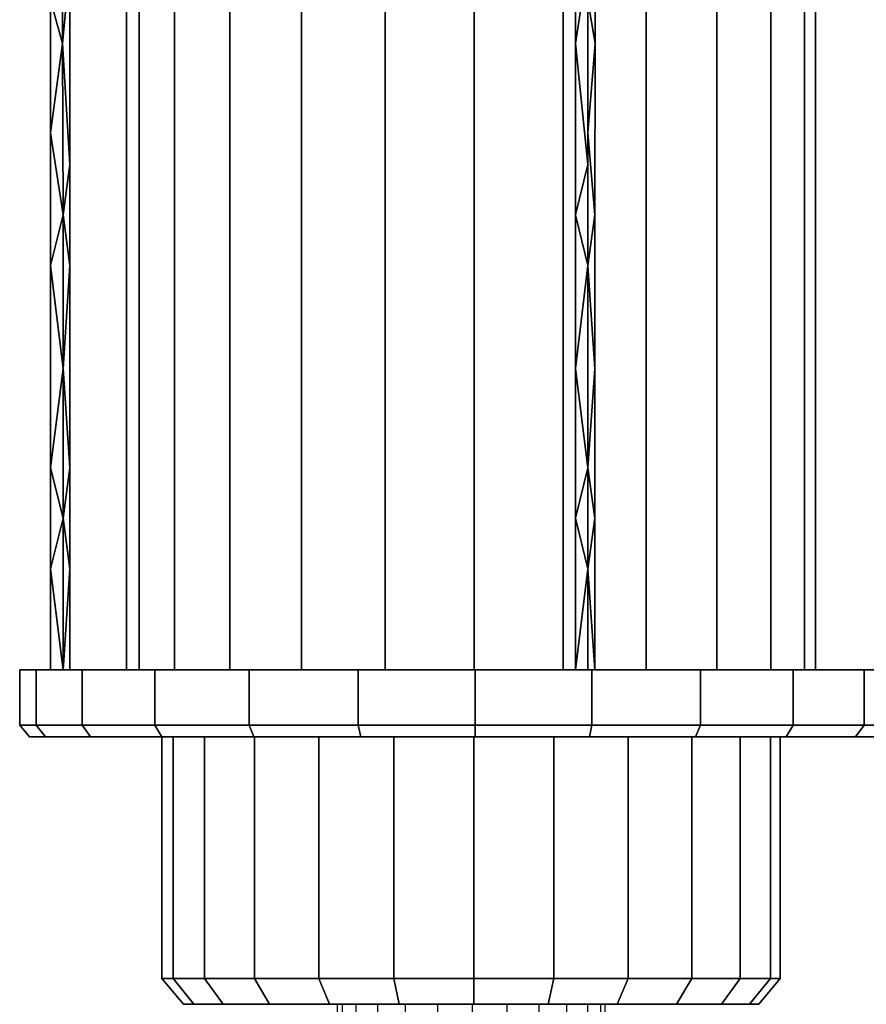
# Model space of a CAD drawing. Extents: x -805 to 3526, y -961 to 1039.
# Tile 10 of 256: x -784.042 to -783.789, y 35.101 to 35.395. Entities that reach past the tile are written whole.
import ezdxf

# ---------------------------------------------------------------- set-up
doc = ezdxf.new("R2010")
doc.units = 0
doc.layers.get('0').update_dxf_attribs({"color": 251})
doc.layers.add('Schnit 1 N', color=251, linetype='Continuous')

# ---------------------------------------------------------------- blocks, each defined once
blk = doc.blocks.new('Schnitt 1 N')
at = {"layer": 'Schnit 1 N'}
for p, q in [((-41420.69, -1386.92), (-41420.69, -1011.11)), ((-41420.69, -1011.11), (-41420.69, -1386.92)), ((-41416.92, -1386.92), (-41416.92, -1011.11)), ((-41416.92, -1011.11), (-41416.92, -1386.92)), ((-41406.4, -1011.11), (-41406.4, -1386.92)), ((-41406.4, -1386.92), (-41406.4, -1011.11)), ((-41389.83, -1386.92), (-41389.83, -1011.11)), ((-41389.83, -1011.11), (-41389.83, -1386.92)), ((-41368.35, -1386.92), (-41368.35, -1011.11)), ((-41368.35, -1011.11), (-41368.35, -1386.92)), ((-41343.41, -1011.11), (-41343.41, -1386.92)), ((-41343.41, -1386.92), (-41343.41, -1011.11)), ((-41316.72, -1386.92), (-41316.72, -1011.11)), ((-41316.72, -1011.11), (-41316.72, -1386.92)), ((-41290.09, -1386.92), (-41290.09, -1011.11)), ((-41290.09, -1011.11), (-41290.09, -1386.92)), ((-41265.35, -1386.92), (-41265.35, -1011.11)), ((-41265.35, -1011.11), (-41265.35, -1386.92)), ((-41244.17, -1011.11), (-41244.17, -1386.92)), ((-41244.17, -1386.92), (-41244.17, -1011.11)), ((-41228.01, -1386.92), (-41228.01, -1011.11)), ((-41228.01, -1011.11), (-41228.01, -1386.92)), ((-41217.95, -1011.11), (-41217.95, -1386.92)), ((-41217.95, -1386.92), (-41217.95, -1011.11)), ((-41214.7, -1386.92), (-41214.7, -1011.11)), ((-41214.7, -1011.11), (-41214.7, -1386.92)), ((-41439.83, -1164.53), (-41439.86, -1199.57)), ((-41439.86, -1199.57), (-41439.83, -1164.53)), ((-41286.45, -1164.53), (-41286.45, -1199.57)), ((-41286.45, -1199.57), (-41286.45, -1164.53)), ((-41280.61, -1164.53), (-41280.6, -1199.57)), ((-41280.6, -1199.57), (-41280.61, -1164.53)), ((-41439.86, -1199.57), (-41437.64, -1175.25)), ((-41437.64, -1175.25), (-41439.86, -1199.57)), ((-41286.45, -1199.57), (-41282.73, -1175.25)), ((-41282.73, -1175.25), (-41286.45, -1199.57)), ((-41443.42, -1205.49), (-41443.42, -1186.56)), ((-41443.42, -1186.56), (-41439.86, -1199.57)), ((-41439.86, -1199.57), (-41443.42, -1186.56)), ((-41443.42, -1186.56), (-41443.42, -1205.49)), ((-41437.64, -1186.56), (-41437.64, -1205.49)), ((-41437.64, -1205.49), (-41437.64, -1186.56)), ((-41282.73, -1205.49), (-41282.73, -1186.56)), ((-41282.73, -1186.56), (-41280.6, -1199.57)), ((-41280.6, -1199.57), (-41282.73, -1186.56)), ((-41282.73, -1186.56), (-41282.73, -1205.49)), ((-41443.42, -1226.26), (-41439.86, -1199.57)), ((-41439.86, -1199.57), (-41443.42, -1226.26)), ((-41437.64, -1235.73), (-41439.86, -1199.57)), ((-41439.86, -1199.57), (-41439.72, -1250.85)), ((-41439.86, -1199.57), (-41437.64, -1235.73)), ((-41439.72, -1250.85), (-41439.86, -1199.57)), ((-41282.73, -1235.73), (-41286.45, -1199.57)), ((-41286.45, -1199.57), (-41286.42, -1250.85)), ((-41286.45, -1199.57), (-41282.73, -1235.73)), ((-41286.42, -1250.85), (-41286.45, -1199.57)), ((-41282.73, -1226.26), (-41280.6, -1199.57)), ((-41280.6, -1199.57), (-41282.73, -1226.26)), ((-41280.6, -1199.57), (-41280.64, -1250.85)), ((-41280.64, -1250.85), (-41280.6, -1199.57)), ((-41443.42, -1226.26), (-41443.42, -1205.49)), ((-41443.42, -1205.49), (-41443.42, -1226.26)), ((-41437.64, -1205.49), (-41437.64, -1226.26)), ((-41437.64, -1226.26), (-41437.64, -1205.49)), ((-41282.73, -1226.26), (-41282.73, -1205.49)), ((-41282.73, -1205.49), (-41282.73, -1226.26)), ((-41443.42, -1235.73), (-41443.42, -1226.26)), ((-41439.72, -1250.85), (-41443.42, -1226.26)), ((-41443.42, -1226.26), (-41443.42, -1235.73)), ((-41443.42, -1226.26), (-41439.72, -1250.85)), ((-41437.64, -1226.26), (-41437.64, -1235.73)), ((-41437.64, -1235.73), (-41437.64, -1226.26)), ((-41282.73, -1235.73), (-41282.73, -1226.26)), ((-41280.64, -1250.85), (-41282.73, -1226.26)), ((-41282.73, -1226.26), (-41282.73, -1235.73)), ((-41282.73, -1226.26), (-41280.64, -1250.85)), ((-41443.42, -1265.96), (-41443.42, -1235.73)), ((-41443.42, -1235.73), (-41443.42, -1265.96)), ((-41437.64, -1235.73), (-41439.72, -1250.85)), ((-41439.72, -1250.85), (-41437.64, -1235.73)), ((-41437.64, -1235.73), (-41437.64, -1265.96)), ((-41437.64, -1265.96), (-41437.64, -1235.73)), ((-41286.42, -1250.85), (-41282.73, -1235.73)), ((-41282.73, -1235.73), (-41286.42, -1250.85)), ((-41282.73, -1265.96), (-41282.73, -1235.73)), ((-41282.73, -1235.73), (-41282.73, -1265.96)), ((-41443.42, -1265.96), (-41439.72, -1250.85)), ((-41439.72, -1250.85), (-41443.42, -1265.96)), ((-41437.64, -1265.96), (-41439.72, -1250.85)), ((-41439.72, -1250.85), (-41439.72, -1296.82)), ((-41439.72, -1250.85), (-41437.64, -1265.96)), ((-41439.72, -1296.82), (-41439.72, -1250.85)), ((-41282.73, -1265.96), (-41286.42, -1250.85)), ((-41286.42, -1250.85), (-41286.42, -1296.82)), ((-41286.42, -1250.85), (-41282.73, -1265.96)), ((-41286.42, -1296.82), (-41286.42, -1250.85)), ((-41282.73, -1265.96), (-41280.64, -1250.85)), ((-41280.64, -1250.85), (-41282.73, -1265.96)), ((-41280.64, -1250.85), (-41280.64, -1296.82)), ((-41280.64, -1296.82), (-41280.64, -1250.85)), ((-41443.42, -1296.2), (-41443.42, -1265.96)), ((-41439.72, -1296.82), (-41443.42, -1265.96)), ((-41443.42, -1265.96), (-41443.42, -1296.2)), ((-41443.42, -1265.96), (-41439.72, -1296.82)), ((-41437.64, -1265.96), (-41439.72, -1296.82)), ((-41439.72, -1296.82), (-41437.64, -1265.96)), ((-41437.64, -1265.96), (-41437.64, -1296.2)), ((-41437.64, -1296.2), (-41437.64, -1265.96)), ((-41282.73, -1265.96), (-41286.42, -1296.82)), ((-41286.42, -1296.82), (-41282.73, -1265.96)), ((-41282.73, -1296.2), (-41282.73, -1265.96)), ((-41280.64, -1296.82), (-41282.73, -1265.96)), ((-41282.73, -1265.96), (-41282.73, -1296.2)), ((-41282.73, -1265.96), (-41280.64, -1296.82)), ((-41443.42, -1326.44), (-41443.42, -1296.2)), ((-41443.42, -1296.2), (-41443.42, -1326.44)), ((-41439.72, -1296.82), (-41443.42, -1326.44)), ((-41443.42, -1326.44), (-41439.72, -1296.82)), ((-41437.64, -1326.44), (-41439.72, -1296.82)), ((-41439.72, -1296.82), (-41439.72, -1341.56)), ((-41439.72, -1341.56), (-41439.72, -1296.82)), ((-41439.72, -1296.82), (-41437.64, -1326.44)), ((-41437.64, -1296.2), (-41437.64, -1326.44)), ((-41437.64, -1326.44), (-41437.64, -1296.2)), ((-41286.42, -1341.56), (-41286.42, -1296.82)), ((-41286.42, -1296.82), (-41286.42, -1341.56)), ((-41282.73, -1326.44), (-41286.42, -1296.82)), ((-41286.42, -1296.82), (-41282.73, -1326.44)), ((-41282.73, -1326.44), (-41282.73, -1296.2)), ((-41282.73, -1296.2), (-41282.73, -1326.44)), ((-41280.64, -1296.82), (-41282.73, -1326.44)), ((-41282.73, -1326.44), (-41280.64, -1296.82)), ((-41280.64, -1296.82), (-41280.64, -1341.56)), ((-41280.64, -1341.56), (-41280.64, -1296.82)), ((-41443.42, -1356.68), (-41443.42, -1326.44)), ((-41443.42, -1326.44), (-41439.72, -1341.56)), ((-41439.72, -1341.56), (-41443.42, -1326.44)), ((-41443.42, -1326.44), (-41443.42, -1356.68)), ((-41437.64, -1326.44), (-41439.72, -1341.56)), ((-41439.72, -1341.56), (-41437.64, -1326.44)), ((-41437.64, -1326.44), (-41437.64, -1356.68)), ((-41437.64, -1356.68), (-41437.64, -1326.44)), ((-41286.42, -1341.56), (-41282.73, -1326.44)), ((-41282.73, -1326.44), (-41286.42, -1341.56)), ((-41282.73, -1356.68), (-41282.73, -1326.44)), ((-41282.73, -1326.44), (-41280.64, -1341.56)), ((-41280.64, -1341.56), (-41282.73, -1326.44)), ((-41282.73, -1326.44), (-41282.73, -1356.68)), ((-41439.72, -1341.56), (-41443.42, -1356.68)), ((-41443.42, -1356.68), (-41439.72, -1341.56)), ((-41439.72, -1341.56), (-41437.64, -1356.68)), ((-41439.72, -1386.92), (-41439.72, -1341.56)), ((-41437.64, -1356.68), (-41439.72, -1341.56)), ((-41439.72, -1341.56), (-41439.72, -1386.92)), ((-41286.42, -1386.92), (-41286.42, -1341.56)), ((-41282.73, -1356.68), (-41286.42, -1341.56)), ((-41286.42, -1341.56), (-41286.42, -1386.92)), ((-41286.42, -1341.56), (-41282.73, -1356.68)), ((-41280.64, -1341.56), (-41282.73, -1356.68)), ((-41282.73, -1356.68), (-41280.64, -1341.56)), ((-41280.64, -1386.92), (-41280.64, -1341.56)), ((-41280.64, -1341.56), (-41280.64, -1386.92)), ((-41443.42, -1386.92), (-41443.42, -1356.68)), ((-41443.42, -1356.68), (-41443.42, -1386.92)), ((-41439.72, -1386.92), (-41443.42, -1356.68)), ((-41443.42, -1356.68), (-41439.72, -1386.92)), ((-41437.64, -1356.68), (-41439.72, -1386.92)), ((-41439.72, -1386.92), (-41437.64, -1356.68)), ((-41437.64, -1356.68), (-41437.64, -1386.92)), ((-41437.64, -1386.92), (-41437.64, -1356.68)), ((-41286.42, -1386.92), (-41282.73, -1356.68)), ((-41282.73, -1356.68), (-41286.42, -1386.92)), ((-41282.73, -1386.92), (-41282.73, -1356.68)), ((-41282.73, -1356.68), (-41282.73, -1386.92)), ((-41280.64, -1386.92), (-41282.73, -1356.68)), ((-41282.73, -1356.68), (-41280.64, -1386.92)), ((-41452.68, -1386.92), (-41447.75, -1386.92)), ((-41452.68, -1403.46), (-41452.68, -1386.92)), ((-41452.68, -1386.92), (-41452.68, -1403.46)), ((-41447.75, -1386.92), (-41452.68, -1386.92)), ((-41447.75, -1386.92), (-41433.96, -1386.92)), ((-41433.96, -1386.92), (-41447.75, -1386.92)), ((-41447.75, -1386.92), (-41447.75, -1403.46)), ((-41447.75, -1403.46), (-41447.75, -1386.92)), ((-41433.96, -1386.92), (-41412.24, -1386.92)), ((-41412.24, -1386.92), (-41433.96, -1386.92)), ((-41433.96, -1386.92), (-41433.96, -1403.46)), ((-41433.96, -1403.46), (-41433.96, -1386.92)), ((-41412.24, -1386.92), (-41384.08, -1386.92)), ((-41412.24, -1403.46), (-41412.24, -1386.92)), ((-41384.08, -1386.92), (-41412.24, -1386.92)), ((-41412.24, -1386.92), (-41412.24, -1403.46)), ((-41384.08, -1386.92), (-41351.4, -1386.92)), ((-41351.4, -1386.92), (-41384.08, -1386.92)), ((-41384.08, -1386.92), (-41384.08, -1403.46)), ((-41384.08, -1403.46), (-41384.08, -1386.92)), ((-41351.4, -1386.92), (-41316.42, -1386.92)), ((-41316.42, -1386.92), (-41351.4, -1386.92)), ((-41351.4, -1386.92), (-41351.4, -1403.46)), ((-41351.4, -1403.46), (-41351.4, -1386.92)), ((-41316.42, -1386.92), (-41281.52, -1386.92)), ((-41316.42, -1403.46), (-41316.42, -1386.92)), ((-41281.52, -1386.92), (-41316.42, -1386.92)), ((-41316.42, -1386.92), (-41316.42, -1403.46)), ((-41281.52, -1386.92), (-41249.09, -1386.92)), ((-41281.52, -1403.46), (-41281.52, -1386.92)), ((-41249.09, -1386.92), (-41281.52, -1386.92)), ((-41281.52, -1386.92), (-41281.52, -1403.46)), ((-41249.09, -1386.92), (-41221.33, -1386.92)), ((-41221.33, -1386.92), (-41249.09, -1386.92)), ((-41249.09, -1386.92), (-41249.09, -1403.46)), ((-41249.09, -1403.46), (-41249.09, -1386.92)), ((-41221.33, -1386.92), (-41200.14, -1386.92)), ((-41200.14, -1386.92), (-41221.33, -1386.92)), ((-41221.33, -1386.92), (-41221.33, -1403.46)), ((-41221.33, -1403.46), (-41221.33, -1386.92)), ((-41200.14, -1386.92), (-41186.97, -1386.92)), ((-41200.14, -1403.46), (-41200.14, -1386.92)), ((-41186.97, -1386.92), (-41200.14, -1386.92)), ((-41200.14, -1386.92), (-41200.14, -1403.46)), ((-41452.68, -1403.46), (-41450.22, -1403.46)), ((-41449.78, -1406.92), (-41452.68, -1403.46)), ((-41450.22, -1403.46), (-41452.68, -1403.46)), ((-41452.68, -1403.46), (-41449.78, -1406.92)), ((-41450.22, -1403.46), (-41447.75, -1403.46)), ((-41447.75, -1403.46), (-41450.22, -1403.46)), ((-41447.75, -1403.46), (-41440.86, -1403.46)), ((-41444.96, -1406.92), (-41447.75, -1403.46)), ((-41440.86, -1403.46), (-41447.75, -1403.46)), ((-41447.75, -1403.46), (-41444.96, -1406.92)), ((-41440.86, -1403.46), (-41433.96, -1403.46)), ((-41433.96, -1403.46), (-41440.86, -1403.46)), ((-41433.96, -1403.46), (-41423.1, -1403.46)), ((-41423.1, -1403.46), (-41433.96, -1403.46)), ((-41433.96, -1403.46), (-41431.46, -1406.92)), ((-41431.46, -1406.92), (-41433.96, -1403.46)), ((-41423.1, -1403.46), (-41412.24, -1403.46)), ((-41412.24, -1403.46), (-41423.1, -1403.46)), ((-41412.24, -1403.46), (-41398.16, -1403.46)), ((-41398.16, -1403.46), (-41412.24, -1403.46)), ((-41412.24, -1403.46), (-41410.21, -1406.92)), ((-41410.21, -1406.92), (-41412.24, -1403.46)), ((-41398.16, -1403.46), (-41384.08, -1403.46)), ((-41384.08, -1403.46), (-41398.16, -1403.46)), ((-41384.08, -1403.46), (-41367.74, -1403.46)), ((-41382.65, -1406.92), (-41384.08, -1403.46)), ((-41367.74, -1403.46), (-41384.08, -1403.46)), ((-41384.08, -1403.46), (-41382.65, -1406.92)), ((-41367.74, -1403.46), (-41351.4, -1403.46)), ((-41351.4, -1403.46), (-41367.74, -1403.46)), ((-41351.4, -1403.46), (-41333.91, -1403.46)), ((-41350.67, -1406.92), (-41351.4, -1403.46)), ((-41333.91, -1403.46), (-41351.4, -1403.46)), ((-41351.4, -1403.46), (-41350.67, -1406.92)), ((-41333.91, -1403.46), (-41316.42, -1403.46)), ((-41316.42, -1403.46), (-41333.91, -1403.46)), ((-41316.44, -1406.92), (-41316.42, -1403.46)), ((-41316.42, -1403.46), (-41316.44, -1406.92)), ((-41316.42, -1403.46), (-41298.97, -1403.46)), ((-41298.97, -1403.46), (-41316.42, -1403.46)), ((-41298.97, -1403.46), (-41281.52, -1403.46)), ((-41281.52, -1403.46), (-41298.97, -1403.46)), ((-41282.3, -1406.92), (-41281.52, -1403.46)), ((-41281.52, -1403.46), (-41282.3, -1406.92)), ((-41281.52, -1403.46), (-41265.3, -1403.46)), ((-41265.3, -1403.46), (-41281.52, -1403.46)), ((-41265.3, -1403.46), (-41249.09, -1403.46)), ((-41249.09, -1403.46), (-41265.3, -1403.46)), ((-41249.09, -1403.46), (-41250.57, -1406.92)), ((-41250.57, -1406.92), (-41249.09, -1403.46)), ((-41249.09, -1403.46), (-41235.21, -1403.46)), ((-41235.21, -1403.46), (-41249.09, -1403.46)), ((-41235.21, -1403.46), (-41221.33, -1403.46)), ((-41221.33, -1403.46), (-41235.21, -1403.46)), ((-41221.33, -1403.46), (-41223.41, -1406.92)), ((-41223.41, -1406.92), (-41221.33, -1403.46)), ((-41221.33, -1403.46), (-41210.74, -1403.46)), ((-41210.74, -1403.46), (-41221.33, -1403.46)), ((-41210.74, -1403.46), (-41200.14, -1403.46)), ((-41200.14, -1403.46), (-41210.74, -1403.46)), ((-41202.67, -1406.92), (-41200.14, -1403.46)), ((-41200.14, -1403.46), (-41202.67, -1406.92)), ((-41200.14, -1403.46), (-41193.56, -1403.46)), ((-41193.56, -1403.46), (-41200.14, -1403.46)), ((-41446.7, -1406.92), (-41449.78, -1406.92)), ((-41449.78, -1406.92), (-41446.7, -1406.92)), ((-41444.96, -1406.92), (-41446.7, -1406.92)), ((-41446.7, -1406.92), (-41444.96, -1406.92)), ((-41438.21, -1406.92), (-41444.96, -1406.92)), ((-41444.96, -1406.92), (-41438.21, -1406.92)), ((-41431.46, -1406.92), (-41438.21, -1406.92)), ((-41438.21, -1406.92), (-41431.46, -1406.92)), ((-41420.83, -1406.92), (-41431.46, -1406.92)), ((-41431.46, -1406.92), (-41420.83, -1406.92)), ((-41410.21, -1406.92), (-41420.83, -1406.92)), ((-41420.83, -1406.92), (-41410.21, -1406.92)), ((-41396.43, -1406.92), (-41410.21, -1406.92)), ((-41410.21, -1406.92), (-41396.43, -1406.92)), ((-41410.19, -1479.23), (-41410.19, -1406.92)), ((-41410.19, -1406.92), (-41410.19, -1479.23)), ((-41406.81, -1406.92), (-41406.81, -1479.23)), ((-41406.81, -1479.23), (-41406.81, -1406.92)), ((-41397.36, -1479.23), (-41397.36, -1406.92)), ((-41397.36, -1406.92), (-41397.36, -1479.23)), ((-41382.65, -1406.92), (-41396.43, -1406.92)), ((-41396.43, -1406.92), (-41382.65, -1406.92)), ((-41366.66, -1406.92), (-41382.65, -1406.92)), ((-41382.65, -1406.92), (-41366.66, -1406.92)), ((-41382.48, -1479.23), (-41382.48, -1406.92)), ((-41382.48, -1406.92), (-41382.48, -1479.23)), ((-41350.67, -1406.92), (-41366.66, -1406.92)), ((-41366.66, -1406.92), (-41350.67, -1406.92)), ((-41363.18, -1479.23), (-41363.18, -1406.92)), ((-41363.18, -1406.92), (-41363.18, -1479.23)), ((-41333.56, -1406.92), (-41350.67, -1406.92)), ((-41350.67, -1406.92), (-41333.56, -1406.92)), ((-41340.79, -1406.92), (-41340.79, -1479.23)), ((-41340.79, -1479.23), (-41340.79, -1406.92)), ((-41316.44, -1406.92), (-41333.56, -1406.92)), ((-41333.56, -1406.92), (-41316.44, -1406.92)), ((-41316.82, -1479.23), (-41316.82, -1406.92)), ((-41316.82, -1406.92), (-41316.82, -1479.23)), ((-41299.37, -1406.92), (-41316.44, -1406.92)), ((-41316.44, -1406.92), (-41299.37, -1406.92)), ((-41282.3, -1406.92), (-41299.37, -1406.92)), ((-41299.37, -1406.92), (-41282.3, -1406.92)), ((-41292.91, -1479.23), (-41292.91, -1406.92)), ((-41292.91, -1406.92), (-41292.91, -1479.23)), ((-41266.43, -1406.92), (-41282.3, -1406.92)), ((-41282.3, -1406.92), (-41266.43, -1406.92)), ((-41270.69, -1406.92), (-41270.69, -1479.23)), ((-41270.69, -1479.23), (-41270.69, -1406.92)), ((-41250.57, -1406.92), (-41266.43, -1406.92)), ((-41266.43, -1406.92), (-41250.57, -1406.92)), ((-41251.67, -1479.23), (-41251.67, -1406.92)), ((-41251.67, -1406.92), (-41251.67, -1479.23)), ((-41236.99, -1406.92), (-41250.57, -1406.92)), ((-41250.57, -1406.92), (-41236.99, -1406.92)), ((-41237.15, -1479.23), (-41237.15, -1406.92)), ((-41237.15, -1406.92), (-41237.15, -1479.23)), ((-41223.41, -1406.92), (-41236.99, -1406.92)), ((-41236.99, -1406.92), (-41223.41, -1406.92)), ((-41228.12, -1406.92), (-41228.12, -1479.23)), ((-41228.12, -1479.23), (-41228.12, -1406.92)), ((-41225.19, -1479.23), (-41225.19, -1406.92)), ((-41225.19, -1406.92), (-41225.19, -1479.23)), ((-41213.04, -1406.92), (-41223.41, -1406.92)), ((-41223.41, -1406.92), (-41213.04, -1406.92)), ((-41202.67, -1406.92), (-41213.04, -1406.92)), ((-41213.04, -1406.92), (-41202.67, -1406.92)), ((-41196.23, -1406.92), (-41202.67, -1406.92)), ((-41202.67, -1406.92), (-41196.23, -1406.92)), ((-41410.19, -1479.23), (-41406.81, -1479.23)), ((-41403.73, -1486.92), (-41410.19, -1479.23)), ((-41410.19, -1479.23), (-41403.73, -1486.92)), ((-41406.81, -1479.23), (-41410.19, -1479.23)), ((-41406.81, -1479.23), (-41397.36, -1479.23)), ((-41400.59, -1486.92), (-41406.81, -1479.23)), ((-41397.36, -1479.23), (-41406.81, -1479.23)), ((-41406.81, -1479.23), (-41400.59, -1486.92)), ((-41397.36, -1479.23), (-41382.48, -1479.23)), ((-41382.48, -1479.23), (-41397.36, -1479.23)), ((-41397.36, -1479.23), (-41391.8, -1486.92)), ((-41391.8, -1486.92), (-41397.36, -1479.23)), ((-41382.48, -1479.23), (-41363.18, -1479.23)), ((-41377.96, -1486.92), (-41382.48, -1479.23)), ((-41363.18, -1479.23), (-41382.48, -1479.23)), ((-41382.48, -1479.23), (-41377.96, -1486.92)), ((-41363.18, -1479.23), (-41340.79, -1479.23)), ((-41340.79, -1479.23), (-41363.18, -1479.23)), ((-41363.18, -1479.23), (-41360.01, -1486.92)), ((-41360.01, -1486.92), (-41363.18, -1479.23)), ((-41340.79, -1479.23), (-41316.82, -1479.23)), ((-41316.82, -1479.23), (-41340.79, -1479.23)), ((-41340.79, -1479.23), (-41339.17, -1486.92)), ((-41339.17, -1486.92), (-41340.79, -1479.23)), ((-41316.88, -1486.92), (-41316.82, -1479.23)), ((-41316.82, -1479.23), (-41316.88, -1486.92)), ((-41316.82, -1479.23), (-41292.91, -1479.23)), ((-41292.91, -1479.23), (-41316.82, -1479.23)), ((-41294.64, -1486.92), (-41292.91, -1479.23)), ((-41292.91, -1479.23), (-41294.64, -1486.92)), ((-41292.91, -1479.23), (-41270.69, -1479.23)), ((-41270.69, -1479.23), (-41292.91, -1479.23)), ((-41270.69, -1479.23), (-41273.97, -1486.92)), ((-41273.97, -1486.92), (-41270.69, -1479.23)), ((-41270.69, -1479.23), (-41251.67, -1479.23)), ((-41251.67, -1479.23), (-41270.69, -1479.23)), ((-41251.67, -1479.23), (-41256.28, -1486.92)), ((-41256.28, -1486.92), (-41251.67, -1479.23)), ((-41251.67, -1479.23), (-41237.15, -1479.23)), ((-41237.15, -1479.23), (-41251.67, -1479.23)), ((-41242.77, -1486.92), (-41237.15, -1479.23)), ((-41237.15, -1479.23), (-41242.77, -1486.92)), ((-41237.15, -1479.23), (-41228.12, -1479.23)), ((-41228.12, -1479.23), (-41237.15, -1479.23)), ((-41228.12, -1479.23), (-41234.37, -1486.92)), ((-41234.37, -1486.92), (-41228.12, -1479.23)), ((-41225.19, -1479.23), (-41231.65, -1486.92)), ((-41231.65, -1486.92), (-41225.19, -1479.23)), ((-41228.12, -1479.23), (-41225.19, -1479.23)), ((-41225.19, -1479.23), (-41228.12, -1479.23)), ((-41400.59, -1486.92), (-41403.73, -1486.92)), ((-41403.73, -1486.92), (-41400.59, -1486.92)), ((-41391.8, -1486.92), (-41400.59, -1486.92)), ((-41400.59, -1486.92), (-41391.8, -1486.92)), ((-41377.96, -1486.92), (-41391.8, -1486.92)), ((-41391.8, -1486.92), (-41377.96, -1486.92)), ((-41360.01, -1486.92), (-41377.96, -1486.92)), ((-41377.96, -1486.92), (-41360.01, -1486.92)), ((-41339.17, -1486.92), (-41360.01, -1486.92)), ((-41360.01, -1486.92), (-41339.17, -1486.92)), ((-41357.69, -1486.92), (-41357.51, -1752.87)), ((-41356.23, -1486.92), (-41357.51, -1752.87)), ((-41356.23, -1486.92), (-41353.56, -1764.37)), ((-41356.23, -1486.92), (-41356.23, -1928.59)), ((-41352.14, -1486.92), (-41353.56, -1764.37)), ((-41352.14, -1486.92), (-41349.19, -1887.59)), ((-41345.71, -1486.92), (-41349.19, -1887.59)), ((-41345.71, -1486.92), (-41341.74, -1794.37)), ((-41337.36, -1486.92), (-41341.74, -1794.37)), ((-41316.88, -1486.92), (-41339.17, -1486.92)), ((-41339.17, -1486.92), (-41316.88, -1486.92)), ((-41337.36, -1486.92), (-41332.65, -1882.25)), ((-41327.68, -1486.92), (-41332.65, -1882.25)), ((-41327.68, -1486.92), (-41322.54, -1794.37)), ((-41317.31, -1486.92), (-41322.54, -1794.37)), ((-41317.31, -1486.92), (-41312.09, -1882.25)), ((-41294.64, -1486.92), (-41316.88, -1486.92)), ((-41316.88, -1486.92), (-41294.64, -1486.92)), ((-41306.97, -1486.92), (-41312.09, -1882.25)), ((-41306.97, -1486.92), (-41302.04, -1783.16)), ((-41297.36, -1486.92), (-41302.04, -1783.16)), ((-41297.36, -1486.92), (-41293.04, -1814.07)), ((-41273.97, -1486.92), (-41294.64, -1486.92)), ((-41294.64, -1486.92), (-41273.97, -1486.92)), ((-41289.14, -1486.92), (-41293.04, -1814.07)), ((-41289.14, -1486.92), (-41285.73, -1690.78)), ((-41282.86, -1486.92), (-41285.73, -1690.78)), ((-41282.86, -1486.92), (-41280.59, -1814.07)), ((-41278.96, -1486.92), (-41280.59, -1814.07)), ((-41278.96, -1486.92), (-41277.99, -1690.78)), ((-41277.69, -1486.92), (-41277.99, -1690.78)), ((-41277.69, -1486.92), (-41277.87, -1752.87)), ((-41256.28, -1486.92), (-41273.97, -1486.92)), ((-41273.97, -1486.92), (-41256.28, -1486.92)), ((-41242.77, -1486.92), (-41256.28, -1486.92)), ((-41256.28, -1486.92), (-41242.77, -1486.92)), ((-41234.37, -1486.92), (-41242.77, -1486.92)), ((-41242.77, -1486.92), (-41234.37, -1486.92)), ((-41231.65, -1486.92), (-41234.37, -1486.92)), ((-41234.37, -1486.92), (-41231.65, -1486.92))]:
    blk.add_line(p, q, dxfattribs=at)

msp = doc.modelspace()

# ---------------------------------------------------------------- block references
at = {"color": 251, "xscale": 0.001, "yscale": 0.001, "zscale": 0.001}
msp.add_blockref('Schnitt 1 N', (-742.58909, 36.58784), dxfattribs=at)

doc.saveas('drawing.dxf')
